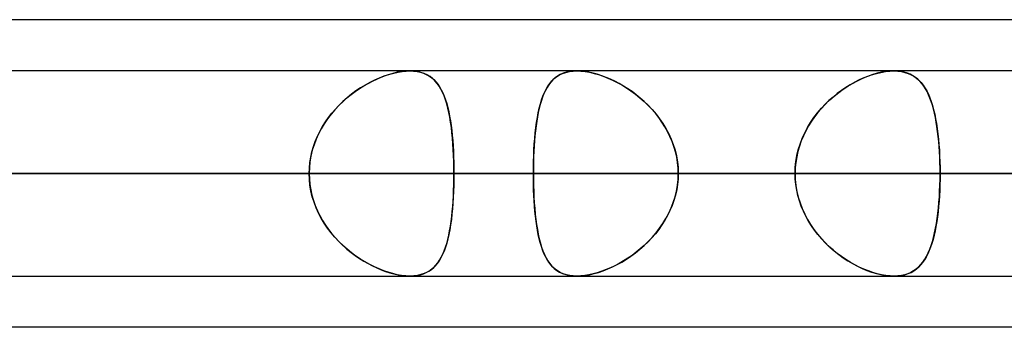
# Model space of a CAD drawing. Header units: millimetres. Extents: x -270 to 270, y -100 to 120.
# Tile 25 of 73: x -99 to -90, y 47 to 50. Entities that reach past the tile are written whole.
import ezdxf

# ---------------------------------------------------------------- set-up
doc = ezdxf.new("R2010")
doc.units = ezdxf.units.MM
doc.layers.add('MAIN-1', color=7, linetype='Continuous')
doc.layers.add('MAIN-2', color=7, linetype='Continuous')

msp = doc.modelspace()

# ---------------------------------------------------------------- linework, layer by layer
at = {"layer": 'MAIN-1'}
for p, q in [((-72.5946, 50), (-139.2762, 50)), ((138.4234, 49.4963), (-138.4234, 49.4963)), ((-90.8242, 49.4963), (-90.8238, 49.4963)), ((-90.8238, 49.4963), (-90.8234, 49.4963)), ((-90.8234, 49.4963), (-90.823, 49.4963)), ((-90.823, 49.4963), (-90.8225, 49.4963)), ((-90.8225, 49.4963), (-90.8221, 49.4963)), ((-90.8221, 49.4963), (-90.8216, 49.4962)), ((138.9628, 48.4888), (-138.9628, 48.4888)), ((-138.299, 47.4813), (138.299, 47.4813)), ((-90.8237, 47.4812), (-90.8242, 47.4812)), ((-90.8232, 47.4812), (-90.8237, 47.4812)), ((-90.8227, 47.4812), (-90.8232, 47.4812)), ((-90.8222, 47.4812), (-90.8227, 47.4812)), ((-90.8217, 47.4812), (-90.8222, 47.4812)), ((-90.8211, 47.4813), (-90.8217, 47.4812)), ((-73.0349, 46.9775), (-138.4973, 46.9775))]:
    msp.add_line(p, q, dxfattribs=at)
at = {"layer": 'MAIN-2'}
for p, q in [((-95.892, 49.4264), (-95.9377, 49.4059)), ((-95.915, 49.4164), (-95.8722, 49.4345)), ((-95.8464, 49.4444), (-95.892, 49.4264)), ((-95.8722, 49.4345), (-95.8294, 49.4505)), ((-95.8011, 49.4599), (-95.8464, 49.4444)), ((-95.8294, 49.4505), (-95.787, 49.4643)), ((-95.7564, 49.4728), (-95.8011, 49.4599)), ((-95.787, 49.4643), (-95.7451, 49.4757)), ((-95.7123, 49.483), (-95.7564, 49.4728)), ((-95.7451, 49.4757), (-95.7038, 49.4847)), ((-95.6693, 49.4904), (-95.7123, 49.483)), ((-95.7038, 49.4847), (-95.6639, 49.4911)), ((-95.6281, 49.4948), (-95.6693, 49.4904)), ((-95.6639, 49.4911), (-95.6254, 49.495)), ((-95.5887, 49.4963), (-95.6281, 49.4948)), ((-95.6254, 49.495), (-95.5886, 49.4963)), ((-95.5501, 49.4947), (-95.5887, 49.4963)), ((-95.5886, 49.4963), (-95.5525, 49.4949)), ((-95.5525, 49.4949), (-95.5181, 49.4908)), ((-95.5135, 49.49), (-95.5501, 49.4947)), ((-95.5181, 49.4908), (-95.4855, 49.4839)), ((-95.479, 49.4822), (-95.5135, 49.49)), ((-95.4855, 49.4839), (-95.455, 49.4744)), ((-95.4467, 49.4712), (-95.479, 49.4822)), ((-95.455, 49.4744), (-95.4267, 49.4623)), ((-95.417, 49.4574), (-95.4467, 49.4712)), ((-95.4267, 49.4623), (-95.4004, 49.4478)), ((-95.3896, 49.4407), (-95.417, 49.4574)), ((-95.4004, 49.4478), (-95.3761, 49.4308)), ((-95.3644, 49.4213), (-95.3896, 49.4407)), ((-95.3761, 49.4308), (-95.3536, 49.4115)), ((-94.1587, 49.4284), (-94.1813, 49.4083)), ((-94.1674, 49.4211), (-94.1424, 49.4405)), ((-94.1343, 49.446), (-94.1587, 49.4284)), ((-94.1424, 49.4405), (-94.1152, 49.4573)), ((-94.1078, 49.4611), (-94.1343, 49.446)), ((-94.1152, 49.4573), (-94.0856, 49.4711)), ((-94.0791, 49.4736), (-94.1078, 49.4611)), ((-94.0856, 49.4711), (-94.0535, 49.4821)), ((-94.0483, 49.4835), (-94.0791, 49.4736)), ((-94.0535, 49.4821), (-94.0189, 49.49)), ((-94.0152, 49.4906), (-94.0483, 49.4835)), ((-94.0189, 49.49), (-93.9822, 49.4947)), ((-93.9802, 49.4949), (-94.0152, 49.4906)), ((-93.9822, 49.4947), (-93.9435, 49.4963)), ((-93.9435, 49.4963), (-93.9802, 49.4949)), ((-93.9063, 49.495), (-93.9435, 49.4963)), ((-93.9435, 49.4963), (-93.9042, 49.4948)), ((-93.8675, 49.491), (-93.9063, 49.495)), ((-93.9042, 49.4948), (-93.8631, 49.4904)), ((-93.8273, 49.4845), (-93.8675, 49.491)), ((-93.8631, 49.4904), (-93.8202, 49.4831)), ((-93.7858, 49.4754), (-93.8273, 49.4845)), ((-93.8202, 49.4831), (-93.7761, 49.473)), ((-93.7435, 49.4639), (-93.7858, 49.4754)), ((-93.7761, 49.473), (-93.7312, 49.4601)), ((-93.7007, 49.45), (-93.7435, 49.4639)), ((-93.7312, 49.4601), (-93.6858, 49.4447)), ((-93.6576, 49.4338), (-93.7007, 49.45)), ((-93.6858, 49.4447), (-93.6401, 49.4267)), ((-93.6143, 49.4155), (-93.6576, 49.4338)), ((-93.6401, 49.4267), (-93.5943, 49.4063)), ((-91.1201, 49.4284), (-91.1648, 49.4083)), ((-91.1368, 49.4211), (-91.09, 49.4406)), ((-91.0756, 49.446), (-91.1201, 49.4284)), ((-91.09, 49.4406), (-91.0433, 49.4573)), ((-91.0314, 49.4611), (-91.0756, 49.446)), ((-91.0433, 49.4573), (-90.9972, 49.4712)), ((-90.9877, 49.4737), (-91.0314, 49.4611)), ((-90.9972, 49.4712), (-90.9517, 49.4821)), ((-90.9448, 49.4835), (-90.9877, 49.4737)), ((-90.9517, 49.4821), (-90.9073, 49.49)), ((-90.9029, 49.4906), (-90.9448, 49.4835)), ((-90.9073, 49.49), (-90.8648, 49.4947)), ((-90.8626, 49.4949), (-90.9029, 49.4906)), ((-90.8648, 49.4947), (-90.8242, 49.4963)), ((-90.8242, 49.4963), (-90.8626, 49.4949)), ((-90.7886, 49.495), (-90.8242, 49.4963)), ((-90.8216, 49.4962), (-90.7843, 49.4946)), ((-90.7547, 49.491), (-90.7886, 49.495)), ((-90.7843, 49.4946), (-90.7488, 49.49)), ((-90.7225, 49.4845), (-90.7547, 49.491)), ((-90.7488, 49.49), (-90.7152, 49.4826)), ((-90.6921, 49.4754), (-90.7225, 49.4845)), ((-90.7152, 49.4826), (-90.6837, 49.4723)), ((-90.6637, 49.4638), (-90.6921, 49.4754)), ((-90.6837, 49.4723), (-90.6544, 49.4593)), ((-90.6373, 49.4499), (-90.6637, 49.4638)), ((-90.6544, 49.4593), (-90.6272, 49.4437)), ((-90.6127, 49.4338), (-90.6373, 49.4499)), ((-90.6272, 49.4437), (-90.602, 49.4257)), ((-90.5898, 49.4155), (-90.6127, 49.4338)), ((-96.0744, 49.3299), (-96.1193, 49.2997)), ((-96.0847, 49.3232), (-96.0427, 49.3496)), ((-96.029, 49.3577), (-96.0744, 49.3299)), ((-96.0427, 49.3496), (-96.0004, 49.3739)), ((-95.9834, 49.383), (-96.029, 49.3577)), ((-96.0004, 49.3739), (-95.9578, 49.3961)), ((-95.9377, 49.4059), (-95.9834, 49.383)), ((-95.9578, 49.3961), (-95.915, 49.4164)), ((-95.3414, 49.3993), (-95.3644, 49.4213)), ((-95.3536, 49.4115), (-95.3329, 49.3899)), ((-95.3203, 49.3747), (-95.3414, 49.3993)), ((-95.3329, 49.3899), (-95.3137, 49.3661)), ((-95.301, 49.3477), (-95.3203, 49.3747)), ((-95.3137, 49.3661), (-95.296, 49.3399)), ((-95.2832, 49.3181), (-95.301, 49.3477)), ((-95.296, 49.3399), (-95.2796, 49.3114)), ((-94.2385, 49.3341), (-94.2545, 49.305)), ((-94.248, 49.3174), (-94.2304, 49.3472)), ((-94.2211, 49.3611), (-94.2385, 49.3341)), ((-94.2304, 49.3472), (-94.2112, 49.3744)), ((-94.202, 49.3858), (-94.2211, 49.3611)), ((-94.2112, 49.3744), (-94.1903, 49.399)), ((-94.1813, 49.4083), (-94.202, 49.3858)), ((-94.1903, 49.399), (-94.1674, 49.4211)), ((-93.5712, 49.3951), (-93.6143, 49.4155)), ((-93.5943, 49.4063), (-93.5486, 49.3836)), ((-93.5284, 49.3727), (-93.5712, 49.3951)), ((-93.5486, 49.3836), (-93.503, 49.3585)), ((-93.4859, 49.3484), (-93.5284, 49.3727)), ((-93.503, 49.3585), (-93.4576, 49.3309)), ((-93.4438, 49.322), (-93.4859, 49.3484)), ((-93.4576, 49.3309), (-93.4126, 49.3009)), ((-91.2973, 49.3341), (-91.3404, 49.3049)), ((-91.3224, 49.3174), (-91.2765, 49.3472)), ((-91.2536, 49.3611), (-91.2973, 49.3341)), ((-91.2765, 49.3472), (-91.2302, 49.3745)), ((-91.2094, 49.3858), (-91.2536, 49.3611)), ((-91.2302, 49.3745), (-91.1836, 49.3991)), ((-91.1648, 49.4083), (-91.2094, 49.3858)), ((-91.1836, 49.3991), (-91.1368, 49.4211)), ((-90.602, 49.4257), (-90.5787, 49.4053)), ((-90.5686, 49.3951), (-90.5898, 49.4155)), ((-90.5787, 49.4053), (-90.5572, 49.3825)), ((-90.549, 49.3727), (-90.5686, 49.3951)), ((-90.5572, 49.3825), (-90.5371, 49.3573)), ((-90.5308, 49.3484), (-90.549, 49.3727)), ((-90.5371, 49.3573), (-90.5185, 49.3297)), ((-90.5138, 49.322), (-90.5308, 49.3484)), ((-90.5185, 49.3297), (-90.5013, 49.2998)), ((-96.2066, 49.2322), (-96.2486, 49.195)), ((-96.2074, 49.2316), (-96.1673, 49.2642)), ((-96.1634, 49.2671), (-96.2066, 49.2322)), ((-96.1673, 49.2642), (-96.1263, 49.2947)), ((-96.1193, 49.2997), (-96.1634, 49.2671)), ((-96.1263, 49.2947), (-96.0847, 49.3232)), ((-95.2669, 49.2859), (-95.2832, 49.3181)), ((-95.2796, 49.3114), (-95.2645, 49.2807)), ((-95.252, 49.2512), (-95.2669, 49.2859)), ((-95.2645, 49.2807), (-95.2507, 49.2478)), ((-95.2384, 49.214), (-95.252, 49.2512)), ((-95.2507, 49.2478), (-95.238, 49.2127)), ((-94.2823, 49.2405), (-94.2944, 49.2053)), ((-94.2921, 49.2125), (-94.2787, 49.25)), ((-94.2691, 49.2738), (-94.2823, 49.2405)), ((-94.2787, 49.25), (-94.2641, 49.285)), ((-94.2545, 49.305), (-94.2691, 49.2738)), ((-94.2641, 49.285), (-94.248, 49.3174)), ((-93.4021, 49.2935), (-93.4438, 49.322)), ((-93.4126, 49.3009), (-93.3683, 49.2686)), ((-93.361, 49.2629), (-93.4021, 49.2935)), ((-93.3683, 49.2686), (-93.3249, 49.2339)), ((-93.3207, 49.2304), (-93.361, 49.2629)), ((-93.3249, 49.2339), (-93.2827, 49.1969)), ((-91.4235, 49.2404), (-91.4632, 49.2052)), ((-91.4553, 49.2125), (-91.4121, 49.25)), ((-91.3825, 49.2737), (-91.4235, 49.2404)), ((-91.4121, 49.25), (-91.3677, 49.285)), ((-91.3404, 49.3049), (-91.3825, 49.2737)), ((-91.3677, 49.285), (-91.3224, 49.3174)), ((-90.498, 49.2935), (-90.5138, 49.322)), ((-90.5013, 49.2998), (-90.4853, 49.2674)), ((-90.4833, 49.263), (-90.498, 49.2935)), ((-90.4853, 49.2674), (-90.4706, 49.2328)), ((-90.4697, 49.2304), (-90.4833, 49.263)), ((-90.4706, 49.2328), (-90.4571, 49.1958)), ((-96.2891, 49.1556), (-96.3278, 49.1142)), ((-96.3211, 49.1217), (-96.2845, 49.1603)), ((-96.2486, 49.195), (-96.2891, 49.1556)), ((-96.2845, 49.1603), (-96.2466, 49.1969)), ((-96.2466, 49.1969), (-96.2074, 49.2316)), ((-95.226, 49.1743), (-95.2384, 49.214)), ((-95.238, 49.2127), (-95.2263, 49.1754)), ((-95.2263, 49.1754), (-95.2158, 49.1362)), ((-95.2148, 49.1322), (-95.226, 49.1743)), ((-95.2158, 49.1362), (-95.2062, 49.095)), ((-94.3054, 49.1682), (-94.3154, 49.1293)), ((-94.3152, 49.1302), (-94.3042, 49.1726)), ((-94.2944, 49.2053), (-94.3054, 49.1682)), ((-94.3042, 49.1726), (-94.2921, 49.2125)), ((-93.2815, 49.1958), (-93.3207, 49.2304)), ((-93.2827, 49.1969), (-93.2418, 49.1576)), ((-93.2434, 49.1592), (-93.2815, 49.1958)), ((-93.2067, 49.1207), (-93.2434, 49.1592)), ((-93.2418, 49.1576), (-93.2026, 49.1161)), ((-91.5015, 49.1681), (-91.5381, 49.1291)), ((-91.5373, 49.1301), (-91.4971, 49.1725)), ((-91.4632, 49.2052), (-91.5015, 49.1681)), ((-91.4971, 49.1725), (-91.4553, 49.2125)), ((-90.4571, 49.1958), (-90.4697, 49.2304)), ((-90.4571, 49.1958), (-90.4446, 49.1565)), ((-90.4454, 49.1593), (-90.4571, 49.1958)), ((-90.4347, 49.1208), (-90.4454, 49.1593)), ((-90.4446, 49.1565), (-90.4332, 49.1151)), ((-96.4199, 48.9952), (-96.389, 49.0391)), ((-96.3646, 49.0707), (-96.3991, 49.0252)), ((-96.389, 49.0391), (-96.356, 49.0812)), ((-96.3278, 49.1142), (-96.3646, 49.0707)), ((-96.356, 49.0812), (-96.3211, 49.1217)), ((-95.2046, 49.0876), (-95.2148, 49.1322)), ((-95.2062, 49.095), (-95.1975, 49.0521)), ((-95.1955, 49.041), (-95.2046, 49.0876)), ((-95.1975, 49.0521), (-95.1898, 49.0073)), ((-95.1875, 48.9924), (-95.1955, 49.041)), ((-94.3416, 48.9903), (-94.3338, 49.0389)), ((-94.3326, 49.0459), (-94.3399, 49.0017)), ((-94.3338, 49.0389), (-94.325, 49.0856)), ((-94.3245, 49.0885), (-94.3326, 49.0459)), ((-94.325, 49.0856), (-94.3152, 49.1302)), ((-94.3154, 49.1293), (-94.3245, 49.0885)), ((-93.1716, 49.0803), (-93.2067, 49.1207)), ((-93.2026, 49.1161), (-93.1654, 49.0726)), ((-93.1385, 49.0381), (-93.1716, 49.0803)), ((-93.1654, 49.0726), (-93.1304, 49.0272)), ((-91.6444, 48.9901), (-91.6112, 49.0388)), ((-91.6061, 49.0457), (-91.637, 49.0015)), ((-91.6112, 49.0388), (-91.5754, 49.0855)), ((-91.5731, 49.0883), (-91.6061, 49.0457)), ((-91.5754, 49.0855), (-91.5373, 49.1301)), ((-91.5381, 49.1291), (-91.5731, 49.0883)), ((-90.4249, 49.0804), (-90.4347, 49.1208)), ((-90.4332, 49.1151), (-90.4229, 49.0717)), ((-90.4159, 49.0382), (-90.4249, 49.0804)), ((-90.4229, 49.0717), (-90.4136, 49.0263)), ((-96.4749, 48.9029), (-96.4486, 48.9498)), ((-96.4312, 48.9779), (-96.4608, 48.9288)), ((-96.4486, 48.9498), (-96.4199, 48.9952)), ((-96.3991, 49.0252), (-96.4312, 48.9779)), ((-95.1898, 49.0073), (-95.1829, 48.9609)), ((-95.1804, 48.9419), (-95.1875, 48.9924)), ((-95.1829, 48.9609), (-95.1768, 48.9129)), ((-95.1742, 48.8896), (-95.1804, 48.9419)), ((-94.3464, 48.9558), (-94.3521, 48.9083)), ((-94.3484, 48.9398), (-94.3416, 48.9903)), ((-94.3399, 49.0017), (-94.3464, 48.9558)), ((-93.1074, 48.9943), (-93.1385, 49.0381)), ((-93.1304, 49.0272), (-93.0978, 48.9798)), ((-93.0786, 48.949), (-93.1074, 48.9943)), ((-93.0978, 48.9798), (-93.0678, 48.9306)), ((-93.0521, 48.9021), (-93.0786, 48.949)), ((-91.6656, 48.9556), (-91.6919, 48.9081)), ((-91.6749, 48.9396), (-91.6444, 48.9901)), ((-91.637, 49.0015), (-91.6656, 48.9556)), ((-90.4078, 48.9945), (-90.4159, 49.0382)), ((-90.4136, 49.0263), (-90.4052, 48.979)), ((-90.4005, 48.9491), (-90.4078, 48.9945)), ((-90.4052, 48.979), (-90.3978, 48.9299)), ((-90.3941, 48.9023), (-90.4005, 48.9491)), ((-96.5196, 48.8047), (-96.4986, 48.8545)), ((-96.4875, 48.878), (-96.5112, 48.8256)), ((-96.4986, 48.8545), (-96.4749, 48.9029)), ((-96.4608, 48.9288), (-96.4875, 48.878)), ((-95.1768, 48.9129), (-95.1715, 48.8633)), ((-95.1689, 48.8356), (-95.1742, 48.8896)), ((-95.1715, 48.8633), (-95.1669, 48.8124)), ((-94.3571, 48.8594), (-94.3613, 48.8091)), ((-94.3594, 48.8336), (-94.3543, 48.8875)), ((-94.3521, 48.9083), (-94.3571, 48.8594)), ((-94.3543, 48.8875), (-94.3484, 48.9398)), ((-93.0678, 48.9306), (-93.0406, 48.8796)), ((-93.0283, 48.8538), (-93.0521, 48.9021)), ((-93.0406, 48.8796), (-93.0165, 48.8269)), ((-93.0072, 48.8041), (-93.0283, 48.8538)), ((-91.7156, 48.8592), (-91.7365, 48.809)), ((-91.7267, 48.8335), (-91.7024, 48.8874)), ((-91.6919, 48.9081), (-91.7156, 48.8592)), ((-91.7024, 48.8874), (-91.6749, 48.9396)), ((-90.3978, 48.9299), (-90.3913, 48.879)), ((-90.3884, 48.8539), (-90.3941, 48.9023)), ((-90.3913, 48.879), (-90.3856, 48.8263)), ((-90.3835, 48.8042), (-90.3884, 48.8539)), ((-96.5526, 48.702), (-96.5377, 48.7538)), ((-96.5317, 48.7718), (-96.5487, 48.7168)), ((-96.5377, 48.7538), (-96.5196, 48.8047)), ((-96.5112, 48.8256), (-96.5317, 48.7718)), ((-95.1645, 48.7799), (-95.1689, 48.8356)), ((-95.1669, 48.8124), (-95.1631, 48.7604)), ((-95.1608, 48.7232), (-95.1645, 48.7799)), ((-95.1631, 48.7604), (-95.16, 48.7075)), ((-94.3649, 48.7577), (-94.3679, 48.7052)), ((-94.367, 48.7218), (-94.3636, 48.7782)), ((-94.3613, 48.8091), (-94.3649, 48.7577)), ((-94.3636, 48.7782), (-94.3594, 48.8336)), ((-93.0165, 48.8269), (-92.9956, 48.7728)), ((-92.989, 48.7532), (-93.0072, 48.8041)), ((-92.9956, 48.7728), (-92.9784, 48.7176)), ((-92.974, 48.7015), (-92.989, 48.7532)), ((-91.7545, 48.7576), (-91.7695, 48.7051)), ((-91.7651, 48.7217), (-91.7477, 48.7781)), ((-91.7365, 48.809), (-91.7545, 48.7576)), ((-91.7477, 48.7781), (-91.7267, 48.8335)), ((-90.3856, 48.8263), (-90.3808, 48.7723)), ((-90.3794, 48.7533), (-90.3835, 48.8042)), ((-90.3808, 48.7723), (-90.3769, 48.7173)), ((-90.376, 48.7016), (-90.3794, 48.7533)), ((-96.5621, 48.6606), (-96.5718, 48.6038)), ((-96.5643, 48.6496), (-96.5526, 48.702)), ((-96.5487, 48.7168), (-96.5621, 48.6606)), ((-95.1581, 48.6656), (-95.1608, 48.7232)), ((-95.16, 48.7075), (-95.1576, 48.6538)), ((-95.1561, 48.6072), (-95.1581, 48.6656)), ((-95.1576, 48.6538), (-95.1559, 48.5993)), ((-94.3701, 48.6518), (-94.3717, 48.5978)), ((-94.3715, 48.6065), (-94.3697, 48.6645)), ((-94.3679, 48.7052), (-94.3701, 48.6518)), ((-94.3697, 48.6645), (-94.367, 48.7218)), ((-92.9784, 48.7176), (-92.9647, 48.6616)), ((-92.9622, 48.6491), (-92.974, 48.7015)), ((-92.9647, 48.6616), (-92.9549, 48.6046)), ((-91.7813, 48.6517), (-91.7897, 48.5978)), ((-91.7886, 48.6065), (-91.7788, 48.6645)), ((-91.7695, 48.7051), (-91.7813, 48.6517)), ((-91.7788, 48.6645), (-91.7651, 48.7217)), ((-90.3769, 48.7173), (-90.3739, 48.6613)), ((-90.3734, 48.6492), (-90.376, 48.7016)), ((-90.3739, 48.6613), (-90.3718, 48.6045)), ((-96.5779, 48.5428), (-96.5728, 48.5965)), ((-96.5718, 48.6038), (-96.5777, 48.5465)), ((-96.5728, 48.5965), (-96.5643, 48.6496)), ((-95.1549, 48.5482), (-95.1561, 48.6072)), ((-95.1559, 48.5993), (-95.1549, 48.5443)), ((-94.3727, 48.5479), (-94.3715, 48.6065)), ((-94.3717, 48.5978), (-94.3727, 48.5434)), ((-92.9537, 48.5961), (-92.9622, 48.6491)), ((-92.9549, 48.6046), (-92.9489, 48.547)), ((-92.9486, 48.5427), (-92.9537, 48.5961)), ((-91.7897, 48.5978), (-91.7949, 48.5434)), ((-91.7946, 48.5479), (-91.7886, 48.6065)), ((-90.3715, 48.5962), (-90.3734, 48.6492)), ((-90.3718, 48.6045), (-90.3705, 48.5469)), ((-90.3704, 48.5427), (-90.3715, 48.5962)), ((-138.9628, 48.4888), (138.9628, 48.4888)), ((137.4307, 48.4888), (-137.4307, 48.4888)), ((-137.4307, 48.4888), (137.4307, 48.4888)), ((-127.7372, 48.4888), (127.7372, 48.4888)), ((127.7372, 48.4888), (-127.7372, 48.4888)), ((126.3116, 48.4888), (-126.3116, 48.4888)), ((-126.3116, 48.4888), (126.3116, 48.4888)), ((-123.9225, 48.4888), (-91.7966, 48.4888)), ((-91.7966, 48.4888), (-123.9225, 48.4888)), ((-90.37, 48.4888), (-121.9075, 48.4888)), ((-121.9075, 48.4888), (-90.37, 48.4888)), ((-116.6172, 48.4888), (116.6172, 48.4888)), ((116.6172, 48.4888), (-116.6172, 48.4888)), ((115.1915, 48.4888), (-115.1915, 48.4888)), ((-115.1915, 48.4888), (115.1915, 48.4888)), ((-108.2055, 48.4888), (-80.6678, 48.4888)), ((-80.6678, 48.4888), (-108.2055, 48.4888)), ((-96.5797, 48.4888), (-106.2705, 48.4888)), ((-106.2705, 48.4888), (-96.5797, 48.4888)), ((-79.0786, 48.4888), (-106.1905, 48.4888)), ((-106.1905, 48.4888), (-79.0786, 48.4888)), ((-105.496, 48.4888), (105.496, 48.4888)), ((105.496, 48.4888), (-105.496, 48.4888)), ((104.0701, 48.4888), (-104.0701, 48.4888)), ((-104.0701, 48.4888), (104.0701, 48.4888)), ((-104.0701, 48.4888), (-94.373, 48.4888)), ((-94.373, 48.4888), (-104.0701, 48.4888)), ((-91.7966, 48.4888), (-101.4958, 48.4888)), ((-101.4958, 48.4888), (-91.7966, 48.4888)), ((-100.8541, 48.4888), (-96.5797, 48.4888)), ((-96.5797, 48.4888), (-100.8541, 48.4888)), ((-95.1545, 48.4888), (-99.429, 48.4888)), ((-99.429, 48.4888), (-95.1545, 48.4888)), ((-99.429, 48.4888), (-89.7376, 48.4888)), ((-89.7376, 48.4888), (-99.429, 48.4888)), ((-96.5777, 48.5465), (-96.5797, 48.4888)), ((-96.5797, 48.4888), (-96.5779, 48.5428)), ((-96.5797, 48.4888), (-96.5779, 48.4347)), ((-96.5777, 48.431), (-96.5797, 48.4888)), ((-95.1545, 48.4888), (-95.1549, 48.5482)), ((-95.1549, 48.5443), (-95.1545, 48.4888)), ((-95.1549, 48.4332), (-95.1545, 48.4888)), ((-95.1545, 48.4888), (-95.1549, 48.4293)), ((-85.4631, 48.4888), (-95.1545, 48.4888)), ((-95.1545, 48.4888), (-85.4631, 48.4888)), ((-94.373, 48.4888), (-94.3727, 48.5479)), ((-94.3727, 48.5434), (-94.373, 48.4888)), ((-94.373, 48.4888), (94.373, 48.4888)), ((94.373, 48.4888), (-94.373, 48.4888)), ((-94.3727, 48.4341), (-94.373, 48.4888)), ((-94.373, 48.4888), (-94.3727, 48.4296)), ((-92.9489, 48.547), (-92.9468, 48.4888)), ((-92.9489, 48.4305), (-92.9468, 48.4888)), ((-92.9468, 48.4888), (-92.9486, 48.5427)), ((-92.9468, 48.4888), (-92.9486, 48.4348)), ((92.9468, 48.4888), (-92.9468, 48.4888)), ((-92.9468, 48.4888), (92.9468, 48.4888)), ((-92.9468, 48.4888), (-83.2477, 48.4888)), ((-83.2477, 48.4888), (-92.9468, 48.4888)), ((-91.7966, 48.4888), (-91.7946, 48.5479)), ((-91.7949, 48.5434), (-91.7966, 48.4888)), ((-91.7966, 48.4888), (-91.7946, 48.4296)), ((-91.7949, 48.4341), (-91.7966, 48.4888)), ((-90.3705, 48.5469), (-90.37, 48.4888)), ((-90.3705, 48.4305), (-90.37, 48.4888)), ((-90.37, 48.4888), (-90.3704, 48.5427)), ((-90.37, 48.4888), (-90.3704, 48.4332)), ((-80.6678, 48.4888), (-90.37, 48.4888)), ((-90.37, 48.4888), (-80.6678, 48.4888)), ((-96.5779, 48.4347), (-96.5728, 48.381)), ((-96.5718, 48.3737), (-96.5777, 48.431)), ((-96.5728, 48.381), (-96.5643, 48.3279)), ((-96.5621, 48.3169), (-96.5718, 48.3737)), ((-95.1561, 48.3703), (-95.1581, 48.3119)), ((-95.1576, 48.3237), (-95.1559, 48.3782)), ((-95.1549, 48.4293), (-95.1561, 48.3703)), ((-95.1559, 48.3782), (-95.1549, 48.4332)), ((-94.3717, 48.3797), (-94.3727, 48.4341)), ((-94.3727, 48.4296), (-94.3715, 48.371)), ((-94.3701, 48.3257), (-94.3717, 48.3797)), ((-94.3715, 48.371), (-94.3697, 48.313)), ((-92.9647, 48.3159), (-92.9549, 48.3729)), ((-92.9537, 48.3814), (-92.9622, 48.3284)), ((-92.9549, 48.3729), (-92.9489, 48.4305)), ((-92.9486, 48.4348), (-92.9537, 48.3814)), ((-91.7897, 48.3797), (-91.7949, 48.4341)), ((-91.7946, 48.4296), (-91.7886, 48.371)), ((-91.7813, 48.3258), (-91.7897, 48.3797)), ((-91.7886, 48.371), (-91.7788, 48.313)), ((-90.3739, 48.3158), (-90.3718, 48.3728)), ((-90.3716, 48.378), (-90.3736, 48.3235)), ((-90.3718, 48.3728), (-90.3705, 48.4305)), ((-90.3704, 48.4332), (-90.3716, 48.378)), ((-96.5643, 48.3279), (-96.5526, 48.2755)), ((-96.5487, 48.2607), (-96.5621, 48.3169)), ((-96.5526, 48.2755), (-96.5377, 48.2237)), ((-95.1631, 48.2171), (-95.16, 48.27)), ((-95.1581, 48.3119), (-95.1608, 48.2543)), ((-95.16, 48.27), (-95.1576, 48.3237)), ((-94.3679, 48.2723), (-94.3701, 48.3257)), ((-94.3697, 48.313), (-94.367, 48.2557)), ((-94.3649, 48.2198), (-94.3679, 48.2723)), ((-92.974, 48.276), (-92.989, 48.2243)), ((-92.9784, 48.2599), (-92.9647, 48.3159)), ((-92.9622, 48.3284), (-92.974, 48.276)), ((-91.7695, 48.2724), (-91.7813, 48.3258)), ((-91.7788, 48.313), (-91.7651, 48.2558)), ((-91.7545, 48.2199), (-91.7695, 48.2724)), ((-90.3764, 48.2695), (-90.38, 48.2164)), ((-90.377, 48.2597), (-90.3739, 48.3158)), ((-90.3736, 48.3235), (-90.3764, 48.2695)), ((-96.5317, 48.2057), (-96.5487, 48.2607)), ((-96.5377, 48.2237), (-96.5196, 48.1728)), ((-96.5112, 48.1519), (-96.5317, 48.2057)), ((-96.5196, 48.1728), (-96.4986, 48.123)), ((-95.1645, 48.1975), (-95.1689, 48.1419)), ((-95.1669, 48.1651), (-95.1631, 48.2171)), ((-95.1608, 48.2543), (-95.1645, 48.1975)), ((-94.367, 48.2557), (-94.3636, 48.1993)), ((-94.3613, 48.1684), (-94.3649, 48.2198)), ((-94.3636, 48.1993), (-94.3594, 48.1439)), ((-94.3571, 48.1181), (-94.3613, 48.1684)), ((-93.0072, 48.1734), (-93.0283, 48.1237)), ((-93.0165, 48.1506), (-92.9956, 48.2047)), ((-92.989, 48.2243), (-93.0072, 48.1734)), ((-92.9956, 48.2047), (-92.9784, 48.2599)), ((-91.7651, 48.2558), (-91.7477, 48.1994)), ((-91.7365, 48.1685), (-91.7545, 48.2199)), ((-91.7477, 48.1994), (-91.7267, 48.144)), ((-91.7156, 48.1183), (-91.7365, 48.1685)), ((-90.3857, 48.1504), (-90.3809, 48.2045)), ((-90.38, 48.2164), (-90.3844, 48.1641)), ((-90.3809, 48.2045), (-90.377, 48.2597)), ((-96.4875, 48.0995), (-96.5112, 48.1519)), ((-96.4986, 48.123), (-96.4749, 48.0746)), ((-96.4608, 48.0487), (-96.4875, 48.0995)), ((-96.4749, 48.0746), (-96.4486, 48.0277)), ((-95.1742, 48.0879), (-95.1804, 48.0356)), ((-95.1768, 48.0646), (-95.1715, 48.1142)), ((-95.1689, 48.1419), (-95.1742, 48.0879)), ((-95.1715, 48.1142), (-95.1669, 48.1651)), ((-94.3594, 48.1439), (-94.3543, 48.09)), ((-94.3521, 48.0692), (-94.3571, 48.1181)), ((-94.3543, 48.09), (-94.3484, 48.0377)), ((-93.0521, 48.0754), (-93.0786, 48.0285)), ((-93.0678, 48.0469), (-93.0406, 48.0979)), ((-93.0283, 48.1237), (-93.0521, 48.0754)), ((-93.0406, 48.0979), (-93.0165, 48.1506)), ((-91.7267, 48.144), (-91.7024, 48.0901)), ((-91.6919, 48.0694), (-91.7156, 48.1183)), ((-91.7024, 48.0901), (-91.6749, 48.0379)), ((-91.6656, 48.0219), (-91.6919, 48.0694)), ((-90.3979, 48.0467), (-90.3913, 48.0977)), ((-90.3896, 48.1131), (-90.3956, 48.0637)), ((-90.3913, 48.0977), (-90.3857, 48.1504)), ((-90.3844, 48.1641), (-90.3896, 48.1131)), ((-96.4312, 47.9996), (-96.4608, 48.0487)), ((-96.4486, 48.0277), (-96.4199, 47.9823)), ((-96.3991, 47.9523), (-96.4312, 47.9996)), ((-96.4199, 47.9823), (-96.389, 47.9384)), ((-95.1875, 47.9851), (-95.1955, 47.9365)), ((-95.1898, 47.9702), (-95.1829, 48.0166)), ((-95.1804, 48.0356), (-95.1875, 47.9851)), ((-95.1829, 48.0166), (-95.1768, 48.0646)), ((-94.3464, 48.0217), (-94.3521, 48.0692)), ((-94.3484, 48.0377), (-94.3416, 47.9872)), ((-94.3399, 47.9758), (-94.3464, 48.0217)), ((-94.3416, 47.9872), (-94.3338, 47.9386)), ((-94.3326, 47.9316), (-94.3399, 47.9758)), ((-93.1074, 47.9832), (-93.1385, 47.9394)), ((-93.1304, 47.9503), (-93.0978, 47.9977)), ((-93.0786, 48.0285), (-93.1074, 47.9832)), ((-93.0978, 47.9977), (-93.0678, 48.0469)), ((-91.6749, 48.0379), (-91.6444, 47.9874)), ((-91.637, 47.976), (-91.6656, 48.0219)), ((-91.6444, 47.9874), (-91.6112, 47.9387)), ((-91.6061, 47.9318), (-91.637, 47.976)), ((-90.4138, 47.9501), (-90.4054, 47.9975)), ((-90.4025, 48.0158), (-90.4102, 47.9695)), ((-90.4054, 47.9975), (-90.3979, 48.0467)), ((-90.3956, 48.0637), (-90.4025, 48.0158)), ((-96.3646, 47.9068), (-96.3991, 47.9523)), ((-96.389, 47.9384), (-96.356, 47.8963)), ((-96.3278, 47.8633), (-96.3646, 47.9068)), ((-96.356, 47.8963), (-96.3211, 47.8558)), ((-95.2158, 47.8413), (-95.2062, 47.8825)), ((-95.2046, 47.8899), (-95.2148, 47.8453)), ((-95.2062, 47.8825), (-95.1975, 47.9254)), ((-95.1955, 47.9365), (-95.2046, 47.8899)), ((-95.1975, 47.9254), (-95.1898, 47.9702)), ((-94.3338, 47.9386), (-94.325, 47.8919)), ((-94.3245, 47.889), (-94.3326, 47.9316)), ((-94.325, 47.8919), (-94.3152, 47.8473)), ((-94.3154, 47.8482), (-94.3245, 47.889)), ((-93.1716, 47.8972), (-93.2067, 47.8568)), ((-93.2026, 47.8614), (-93.1654, 47.9049)), ((-93.1385, 47.9394), (-93.1716, 47.8972)), ((-93.1654, 47.9049), (-93.1304, 47.9503)), ((-91.6112, 47.9387), (-91.5754, 47.892)), ((-91.5731, 47.8892), (-91.6061, 47.9318)), ((-91.5754, 47.892), (-91.5373, 47.8474)), ((-91.5381, 47.8484), (-91.5731, 47.8892)), ((-90.4284, 47.8821), (-90.4389, 47.8412)), ((-90.4335, 47.8612), (-90.4231, 47.9047)), ((-90.4188, 47.9249), (-90.4284, 47.8821)), ((-90.4231, 47.9047), (-90.4138, 47.9501)), ((-90.4102, 47.9695), (-90.4188, 47.9249)), ((-96.2891, 47.8219), (-96.3278, 47.8633)), ((-96.3211, 47.8558), (-96.2845, 47.8172)), ((-96.2486, 47.7825), (-96.2891, 47.8219)), ((-96.2845, 47.8172), (-96.2466, 47.7806)), ((-96.2066, 47.7453), (-96.2486, 47.7825)), ((-96.2466, 47.7806), (-96.2074, 47.7459)), ((-95.226, 47.8032), (-95.2384, 47.7635)), ((-95.238, 47.7648), (-95.2263, 47.8021)), ((-95.2263, 47.8021), (-95.2158, 47.8413)), ((-95.2148, 47.8453), (-95.226, 47.8032)), ((-94.3054, 47.8093), (-94.3154, 47.8482)), ((-94.3152, 47.8473), (-94.3042, 47.8049)), ((-94.2944, 47.7722), (-94.3054, 47.8093)), ((-94.3042, 47.8049), (-94.2921, 47.765)), ((-93.3249, 47.7436), (-93.2827, 47.7806)), ((-93.2815, 47.7817), (-93.3207, 47.7471)), ((-93.2827, 47.7806), (-93.2418, 47.8199)), ((-93.2434, 47.8183), (-93.2815, 47.7817)), ((-93.2067, 47.8568), (-93.2434, 47.8183)), ((-93.2418, 47.8199), (-93.2026, 47.8614)), ((-91.5015, 47.8094), (-91.5381, 47.8484)), ((-91.5373, 47.8474), (-91.4971, 47.805)), ((-91.4632, 47.7723), (-91.5015, 47.8094)), ((-91.4971, 47.805), (-91.4553, 47.765)), ((-90.4711, 47.7435), (-90.4575, 47.7805)), ((-90.4503, 47.8024), (-90.4627, 47.7656)), ((-90.4575, 47.7805), (-90.445, 47.8197)), ((-90.4389, 47.8412), (-90.4503, 47.8024)), ((-90.445, 47.8197), (-90.4335, 47.8612)), ((-96.2074, 47.7459), (-96.1673, 47.7133)), ((-96.1634, 47.7104), (-96.2066, 47.7453)), ((-96.1673, 47.7133), (-96.1263, 47.6828)), ((-96.1193, 47.6778), (-96.1634, 47.7104)), ((-96.1263, 47.6828), (-96.0847, 47.6543)), ((-95.2669, 47.6916), (-95.2832, 47.6594)), ((-95.2796, 47.6661), (-95.2645, 47.6968)), ((-95.252, 47.7263), (-95.2669, 47.6916)), ((-95.2645, 47.6968), (-95.2507, 47.7297)), ((-95.2384, 47.7635), (-95.252, 47.7263)), ((-95.2507, 47.7297), (-95.238, 47.7648)), ((-94.2823, 47.737), (-94.2944, 47.7722)), ((-94.2921, 47.765), (-94.2787, 47.7275)), ((-94.2691, 47.7037), (-94.2823, 47.737)), ((-94.2787, 47.7275), (-94.2641, 47.6925)), ((-94.2545, 47.6725), (-94.2691, 47.7037)), ((-94.2641, 47.6925), (-94.248, 47.6601)), ((-93.4021, 47.684), (-93.4438, 47.6555)), ((-93.4126, 47.6766), (-93.3683, 47.7089)), ((-93.361, 47.7146), (-93.4021, 47.684)), ((-93.3683, 47.7089), (-93.3249, 47.7436)), ((-93.3207, 47.7471), (-93.361, 47.7146)), ((-91.4235, 47.7371), (-91.4632, 47.7723)), ((-91.4553, 47.765), (-91.4121, 47.7275)), ((-91.3825, 47.7038), (-91.4235, 47.7371)), ((-91.4121, 47.7275), (-91.3677, 47.6925)), ((-91.3404, 47.6726), (-91.3825, 47.7038)), ((-91.3677, 47.6925), (-91.3224, 47.6601)), ((-90.4908, 47.6984), (-90.5066, 47.6681)), ((-90.5019, 47.6765), (-90.4859, 47.7088)), ((-90.4762, 47.7309), (-90.4908, 47.6984)), ((-90.4859, 47.7088), (-90.4711, 47.7435)), ((-90.4627, 47.7656), (-90.4762, 47.7309)), ((-96.0744, 47.6476), (-96.1193, 47.6778)), ((-96.0847, 47.6543), (-96.0427, 47.6279)), ((-96.029, 47.6198), (-96.0744, 47.6476)), ((-96.0427, 47.6279), (-96.0004, 47.6036)), ((-95.9834, 47.5945), (-96.029, 47.6198)), ((-96.0004, 47.6036), (-95.9578, 47.5814)), ((-95.9377, 47.5716), (-95.9834, 47.5945)), ((-95.3536, 47.566), (-95.3329, 47.5876)), ((-95.3203, 47.6028), (-95.3414, 47.5782)), ((-95.3329, 47.5876), (-95.3137, 47.6114)), ((-95.301, 47.6298), (-95.3203, 47.6028)), ((-95.3137, 47.6114), (-95.296, 47.6376)), ((-95.2832, 47.6594), (-95.301, 47.6298)), ((-95.296, 47.6376), (-95.2796, 47.6661)), ((-94.2385, 47.6434), (-94.2545, 47.6725)), ((-94.248, 47.6601), (-94.2304, 47.6303)), ((-94.2211, 47.6164), (-94.2385, 47.6434)), ((-94.2304, 47.6303), (-94.2112, 47.6031)), ((-94.202, 47.5917), (-94.2211, 47.6164)), ((-94.2112, 47.6031), (-94.1903, 47.5785)), ((-94.1813, 47.5692), (-94.202, 47.5917)), ((-93.5943, 47.5712), (-93.5486, 47.5939)), ((-93.5284, 47.6048), (-93.5712, 47.5824)), ((-93.5486, 47.5939), (-93.503, 47.619)), ((-93.4859, 47.6291), (-93.5284, 47.6048)), ((-93.503, 47.619), (-93.4576, 47.6466)), ((-93.4438, 47.6555), (-93.4859, 47.6291)), ((-93.4576, 47.6466), (-93.4126, 47.6766)), ((-91.2973, 47.6434), (-91.3404, 47.6726)), ((-91.3224, 47.6601), (-91.2765, 47.6303)), ((-91.2536, 47.6164), (-91.2973, 47.6434)), ((-91.2765, 47.6303), (-91.2302, 47.603)), ((-91.2094, 47.5917), (-91.2536, 47.6164)), ((-91.2302, 47.603), (-91.1836, 47.5784)), ((-91.1648, 47.5692), (-91.2094, 47.5917)), ((-90.5614, 47.5902), (-90.5827, 47.5685)), ((-90.5798, 47.5712), (-90.5581, 47.5939)), ((-90.5417, 47.614), (-90.5614, 47.5902)), ((-90.5581, 47.5939), (-90.538, 47.619)), ((-90.5235, 47.64), (-90.5417, 47.614)), ((-90.538, 47.619), (-90.5193, 47.6466)), ((-90.5066, 47.6681), (-90.5235, 47.64)), ((-90.5193, 47.6466), (-90.5019, 47.6765)), ((-95.9578, 47.5814), (-95.915, 47.5611)), ((-95.892, 47.5511), (-95.9377, 47.5716)), ((-95.915, 47.5611), (-95.8722, 47.543)), ((-95.8464, 47.5331), (-95.892, 47.5511)), ((-95.8722, 47.543), (-95.8294, 47.527)), ((-95.8011, 47.5176), (-95.8464, 47.5331)), ((-95.8294, 47.527), (-95.787, 47.5132)), ((-95.7564, 47.5047), (-95.8011, 47.5176)), ((-95.787, 47.5132), (-95.7451, 47.5018)), ((-95.7123, 47.4945), (-95.7564, 47.5047)), ((-95.7451, 47.5018), (-95.7038, 47.4928)), ((-95.6693, 47.4871), (-95.7123, 47.4945)), ((-95.7038, 47.4928), (-95.6639, 47.4864)), ((-95.5181, 47.4867), (-95.4855, 47.4936)), ((-95.479, 47.4953), (-95.5135, 47.4875)), ((-95.4855, 47.4936), (-95.455, 47.5031)), ((-95.4467, 47.5063), (-95.479, 47.4953)), ((-95.455, 47.5031), (-95.4267, 47.5152)), ((-95.417, 47.5201), (-95.4467, 47.5063)), ((-95.4267, 47.5152), (-95.4004, 47.5297)), ((-95.3896, 47.5368), (-95.417, 47.5201)), ((-95.4004, 47.5297), (-95.3761, 47.5467)), ((-95.3644, 47.5562), (-95.3896, 47.5368)), ((-95.3761, 47.5467), (-95.3536, 47.566)), ((-95.3414, 47.5782), (-95.3644, 47.5562)), ((-94.1903, 47.5785), (-94.1674, 47.5564)), ((-94.1587, 47.5491), (-94.1813, 47.5692)), ((-94.1674, 47.5564), (-94.1424, 47.537)), ((-94.1343, 47.5315), (-94.1587, 47.5491)), ((-94.1424, 47.537), (-94.1152, 47.5202)), ((-94.1078, 47.5164), (-94.1343, 47.5315)), ((-94.1152, 47.5202), (-94.0856, 47.5064)), ((-94.0791, 47.5039), (-94.1078, 47.5164)), ((-94.0856, 47.5064), (-94.0535, 47.4954)), ((-94.0483, 47.494), (-94.0791, 47.5039)), ((-94.0535, 47.4954), (-94.0189, 47.4875)), ((-94.0152, 47.4869), (-94.0483, 47.494)), ((-93.8273, 47.493), (-93.8675, 47.4865)), ((-93.8631, 47.4871), (-93.8202, 47.4944)), ((-93.7858, 47.5021), (-93.8273, 47.493)), ((-93.8202, 47.4944), (-93.7761, 47.5045)), ((-93.7435, 47.5136), (-93.7858, 47.5021)), ((-93.7761, 47.5045), (-93.7312, 47.5174)), ((-93.7007, 47.5275), (-93.7435, 47.5136)), ((-93.7312, 47.5174), (-93.6858, 47.5328)), ((-93.6576, 47.5437), (-93.7007, 47.5275)), ((-93.6858, 47.5328), (-93.6401, 47.5508)), ((-93.6143, 47.562), (-93.6576, 47.5437)), ((-93.6401, 47.5508), (-93.5943, 47.5712)), ((-93.5712, 47.5824), (-93.6143, 47.562)), ((-91.1836, 47.5784), (-91.1368, 47.5564)), ((-91.1201, 47.5491), (-91.1648, 47.5692)), ((-91.1368, 47.5564), (-91.09, 47.5369)), ((-91.0756, 47.5315), (-91.1201, 47.5491)), ((-91.09, 47.5369), (-91.0433, 47.5202)), ((-91.0314, 47.5164), (-91.0756, 47.5315)), ((-91.0433, 47.5202), (-90.9972, 47.5063)), ((-90.9877, 47.5038), (-91.0314, 47.5164)), ((-90.9972, 47.5063), (-90.9517, 47.4954)), ((-90.9448, 47.494), (-90.9877, 47.5038)), ((-90.9517, 47.4954), (-90.9073, 47.4875)), ((-90.9029, 47.4869), (-90.9448, 47.494)), ((-90.751, 47.4871), (-90.7171, 47.4944)), ((-90.7171, 47.4944), (-90.7499, 47.4873)), ((-90.7171, 47.4944), (-90.6854, 47.5046)), ((-90.6861, 47.5043), (-90.7171, 47.4944)), ((-90.6573, 47.5167), (-90.6861, 47.5043)), ((-90.6854, 47.5046), (-90.656, 47.5174)), ((-90.6305, 47.5316), (-90.6573, 47.5167)), ((-90.656, 47.5174), (-90.6286, 47.5329)), ((-90.6057, 47.5489), (-90.6305, 47.5316)), ((-90.6286, 47.5329), (-90.6032, 47.5508)), ((-90.5827, 47.5685), (-90.6057, 47.5489)), ((-90.6032, 47.5508), (-90.5798, 47.5712)), ((-95.6281, 47.4827), (-95.6693, 47.4871)), ((-95.6639, 47.4864), (-95.6254, 47.4825)), ((-95.5887, 47.4812), (-95.6281, 47.4827)), ((-95.6254, 47.4825), (-95.5886, 47.4812)), ((-95.5501, 47.4828), (-95.5887, 47.4812)), ((-95.5886, 47.4812), (-95.5525, 47.4826)), ((-95.5525, 47.4826), (-95.5181, 47.4867)), ((-95.5135, 47.4875), (-95.5501, 47.4828)), ((-94.0189, 47.4875), (-93.9822, 47.4828)), ((-93.9802, 47.4826), (-94.0152, 47.4869)), ((-93.9822, 47.4828), (-93.9435, 47.4812)), ((-93.9435, 47.4812), (-93.9802, 47.4826)), ((-93.9435, 47.4812), (-93.9042, 47.4827)), ((-93.9063, 47.4825), (-93.9435, 47.4812)), ((-93.8675, 47.4865), (-93.9063, 47.4825)), ((-93.9042, 47.4827), (-93.8631, 47.4871)), ((-90.9073, 47.4875), (-90.8648, 47.4828)), ((-90.8626, 47.4826), (-90.9029, 47.4869)), ((-90.8648, 47.4828), (-90.8242, 47.4812)), ((-90.8242, 47.4812), (-90.8626, 47.4826)), ((-90.8242, 47.4812), (-90.7867, 47.4827)), ((-90.7847, 47.4828), (-90.8211, 47.4813)), ((-90.7867, 47.4827), (-90.751, 47.4871)), ((-90.7499, 47.4873), (-90.7847, 47.4828))]:
    msp.add_line(p, q, dxfattribs=at)

doc.saveas('drawing.dxf')
